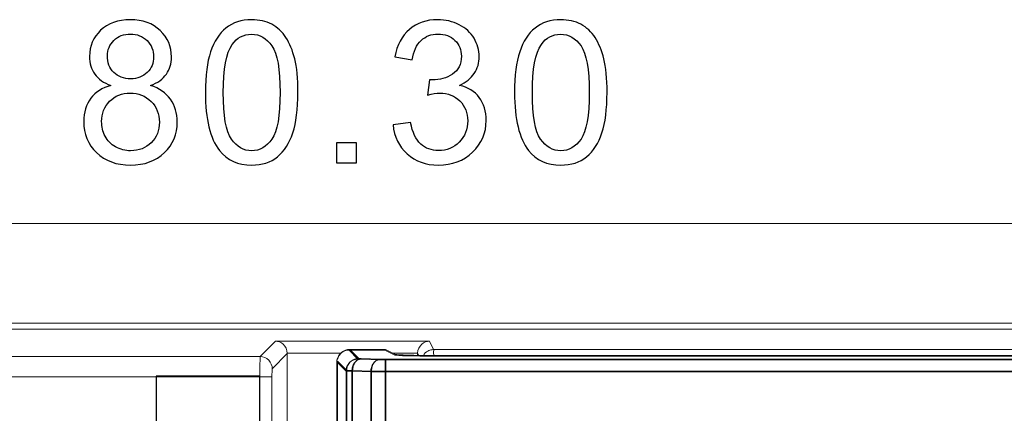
# Model space of a CAD drawing. Header units: millimetres. Extents: x -371 to 373, y -280 to 256.
# Tile 55 of 103: x -295 to -271, y 187 to 197. Entities that reach past the tile are written whole.
import ezdxf

# ---------------------------------------------------------------- set-up
doc = ezdxf.new("R2010")
doc.units = ezdxf.units.MM
doc.header["$MEASUREMENT"] = 0
doc.layers.add('layer 1', color=7, linetype='Continuous')

msp = doc.modelspace()

# ---------------------------------------------------------------- linework, layer by layer
at = {"layer": 'layer 1', "color": 155}
for points, knots in [([(-293.1899, 195.2793), (-293.3701, 195.3451), (-293.5035, 195.4398), (-293.5907, 195.5616), (-293.5907, 195.5616), (-293.6772, 195.6843), (-293.7208, 195.8308), (-293.7208, 196.0012), (-293.7208, 196.0012), (-293.7208, 196.2588), (-293.6286, 196.4745), (-293.4442, 196.6498), (-293.4442, 196.6498), (-293.259, 196.8251), (-293.0137, 196.9132), (-292.7067, 196.9132), (-292.7067, 196.9132), (-292.3988, 196.9132), (-292.1502, 196.8235), (-291.9626, 196.644), (-291.9626, 196.644), (-291.7749, 196.4646), (-291.6811, 196.2465), (-291.6811, 195.9888), (-291.6811, 195.9888), (-291.6811, 195.825), (-291.7239, 195.6818), (-291.8095, 195.5608), (-291.8095, 195.5608), (-291.8951, 195.439), (-292.0251, 195.3451), (-292.2005, 195.2793), (-292.2005, 195.2793), (-291.984, 195.2085), (-291.8202, 195.0949), (-291.7074, 194.9369), (-291.7074, 194.9369), (-291.5946, 194.7796), (-291.5378, 194.592), (-291.5378, 194.373), (-291.5378, 194.373), (-291.5378, 194.0709), (-291.6448, 193.8174), (-291.858, 193.6116), (-291.858, 193.6116), (-292.072, 193.4058), (-292.3527, 193.3029), (-292.7009, 193.3029), (-292.7009, 193.3029), (-293.0491, 193.3029), (-293.3298, 193.4058), (-293.5438, 193.6124), (-293.5438, 193.6124), (-293.757, 193.819), (-293.864, 194.0767), (-293.864, 194.3854), (-293.864, 194.3854), (-293.864, 194.615), (-293.8056, 194.8076), (-293.6887, 194.9624), (-293.6887, 194.9624), (-293.5718, 195.1179), (-293.4055, 195.2233), (-293.1899, 195.2793)], [0, 0, 0, 0, 0.0588235, 0.0588235, 0.0588235, 0.0588235, 0.1176471, 0.1176471, 0.1176471, 0.1176471, 0.1764706, 0.1764706, 0.1764706, 0.1764706, 0.2352941, 0.2352941, 0.2352941, 0.2352941, 0.2941176, 0.2941176, 0.2941176, 0.2941176, 0.3529412, 0.3529412, 0.3529412, 0.3529412, 0.4117647, 0.4117647, 0.4117647, 0.4117647, 0.4705882, 0.4705882, 0.4705882, 0.4705882, 0.5294118, 0.5294118, 0.5294118, 0.5294118, 0.5882353, 0.5882353, 0.5882353, 0.5882353, 0.6470588, 0.6470588, 0.6470588, 0.6470588, 0.7058824, 0.7058824, 0.7058824, 0.7058824, 0.7647059, 0.7647059, 0.7647059, 0.7647059, 0.8235294, 0.8235294, 0.8235294, 0.8235294, 0.8823529, 0.8823529, 0.8823529, 0.8823529, 1, 1, 1, 1]), ([(-290.8379, 195.1072), (-290.8379, 195.5246), (-290.7951, 195.8621), (-290.7095, 196.1172), (-290.7095, 196.1172), (-290.623, 196.3732), (-290.4954, 196.57), (-290.3259, 196.7074), (-290.3259, 196.7074), (-290.1571, 196.8449), (-289.9439, 196.9132), (-289.6871, 196.9132), (-289.6871, 196.9132), (-289.4978, 196.9132), (-289.3315, 196.8753), (-289.1875, 196.7988), (-289.1875, 196.7988), (-289.0443, 196.7222), (-288.9257, 196.6119), (-288.8335, 196.4679), (-288.8335, 196.4679), (-288.7413, 196.3247), (-288.6689, 196.1493), (-288.6162, 195.9427), (-288.6162, 195.9427), (-288.5627, 195.7361), (-288.5364, 195.4571), (-288.5364, 195.1072), (-288.5364, 195.1072), (-288.5364, 194.6924), (-288.5792, 194.3565), (-288.664, 194.1014), (-288.664, 194.1014), (-288.7488, 193.8454), (-288.8763, 193.6487), (-289.0459, 193.5104), (-289.0459, 193.5104), (-289.2147, 193.3721), (-289.4287, 193.3029), (-289.6871, 193.3029), (-289.6871, 193.3029), (-290.0271, 193.3029), (-290.2946, 193.4239), (-290.4889, 193.6668), (-290.4889, 193.6668), (-290.7218, 193.9631), (-290.8379, 194.443), (-290.8379, 195.1072)], [0, 0, 0, 0, 0.0769231, 0.0769231, 0.0769231, 0.0769231, 0.1538462, 0.1538462, 0.1538462, 0.1538462, 0.2307692, 0.2307692, 0.2307692, 0.2307692, 0.3076923, 0.3076923, 0.3076923, 0.3076923, 0.3846154, 0.3846154, 0.3846154, 0.3846154, 0.4615385, 0.4615385, 0.4615385, 0.4615385, 0.5384615, 0.5384615, 0.5384615, 0.5384615, 0.6153846, 0.6153846, 0.6153846, 0.6153846, 0.6923077, 0.6923077, 0.6923077, 0.6923077, 0.7692308, 0.7692308, 0.7692308, 0.7692308, 0.8461538, 0.8461538, 0.8461538, 0.8461538, 1, 1, 1, 1]), ([(-286.1701, 194.3006), (-286.1701, 194.3006), (-285.7355, 194.3598), (-285.7355, 194.3598), (-285.7355, 194.3598), (-285.6852, 194.1129), (-285.6013, 193.9351), (-285.4819, 193.8264), (-285.4819, 193.8264), (-285.3626, 193.7178), (-285.2161, 193.6635), (-285.0424, 193.6635), (-285.0424, 193.6635), (-284.8366, 193.6635), (-284.6629, 193.7343), (-284.523, 193.8758), (-284.523, 193.8758), (-284.383, 194.0174), (-284.3131, 194.1927), (-284.3131, 194.4018), (-284.3131, 194.4018), (-284.3131, 194.601), (-284.3781, 194.7656), (-284.509, 194.8957), (-284.509, 194.8957), (-284.639, 195.0249), (-284.8045, 195.09), (-285.0062, 195.09), (-285.0062, 195.09), (-285.0885, 195.09), (-285.1905, 195.0735), (-285.3132, 195.0414), (-285.3132, 195.0414), (-285.3132, 195.0414), (-285.2646, 195.4217), (-285.2646, 195.4217), (-285.2646, 195.4217), (-285.2358, 195.4184), (-285.2119, 195.4167), (-285.1947, 195.4167), (-285.1947, 195.4167), (-285.0086, 195.4167), (-284.8424, 195.4653), (-284.6934, 195.5616), (-284.6934, 195.5616), (-284.5452, 195.6579), (-284.4711, 195.8061), (-284.4711, 196.0061), (-284.4711, 196.0061), (-284.4711, 196.165), (-284.5254, 196.2967), (-284.6333, 196.4012), (-284.6333, 196.4012), (-284.7411, 196.5057), (-284.8802, 196.5576), (-285.0506, 196.5576), (-285.0506, 196.5576), (-285.2202, 196.5576), (-285.3609, 196.5041), (-285.4737, 196.3971), (-285.4737, 196.3971), (-285.5865, 196.2901), (-285.6589, 196.1296), (-285.691, 195.9156), (-285.691, 195.9156), (-285.691, 195.9156), (-286.1256, 195.9946), (-286.1256, 195.9946), (-286.1256, 195.9946), (-286.0721, 196.286), (-285.9519, 196.5123), (-285.7634, 196.6728), (-285.7634, 196.6728), (-285.5758, 196.8334), (-285.3412, 196.9132), (-285.0613, 196.9132), (-285.0613, 196.9132), (-284.8687, 196.9132), (-284.6909, 196.872), (-284.5287, 196.7889), (-284.5287, 196.7889), (-284.3658, 196.7066), (-284.2415, 196.5938), (-284.1559, 196.4514), (-284.1559, 196.4514), (-284.0694, 196.3082), (-284.0266, 196.1567), (-284.0266, 195.9962), (-284.0266, 195.9962), (-284.0266, 195.8439), (-284.0678, 195.7057), (-284.1493, 195.5805), (-284.1493, 195.5805), (-284.2316, 195.4554), (-284.3534, 195.3558), (-284.5139, 195.2817), (-284.5139, 195.2817), (-284.3049, 195.234), (-284.1427, 195.1336), (-284.0266, 194.9813), (-284.0266, 194.9813), (-283.9114, 194.8298), (-283.8538, 194.6389), (-283.8538, 194.4109), (-283.8538, 194.4109), (-283.8538, 194.1022), (-283.9665, 193.8396), (-284.1913, 193.6248), (-284.1913, 193.6248), (-284.4168, 193.4099), (-284.7016, 193.3029), (-285.0457, 193.3029), (-285.0457, 193.3029), (-285.356, 193.3029), (-285.6136, 193.3959), (-285.8186, 193.5812), (-285.8186, 193.5812), (-286.0244, 193.7664), (-286.1413, 194.0059), (-286.1701, 194.3006)], [0, 0, 0, 0, 0.0322581, 0.0322581, 0.0322581, 0.0322581, 0.0645161, 0.0645161, 0.0645161, 0.0645161, 0.0967742, 0.0967742, 0.0967742, 0.0967742, 0.1290323, 0.1290323, 0.1290323, 0.1290323, 0.1612903, 0.1612903, 0.1612903, 0.1612903, 0.1935484, 0.1935484, 0.1935484, 0.1935484, 0.2258065, 0.2258065, 0.2258065, 0.2258065, 0.2580645, 0.2580645, 0.2580645, 0.2580645, 0.2903226, 0.2903226, 0.2903226, 0.2903226, 0.3225806, 0.3225806, 0.3225806, 0.3225806, 0.3548387, 0.3548387, 0.3548387, 0.3548387, 0.3870968, 0.3870968, 0.3870968, 0.3870968, 0.4193548, 0.4193548, 0.4193548, 0.4193548, 0.4516129, 0.4516129, 0.4516129, 0.4516129, 0.483871, 0.483871, 0.483871, 0.483871, 0.516129, 0.516129, 0.516129, 0.516129, 0.5483871, 0.5483871, 0.5483871, 0.5483871, 0.5806452, 0.5806452, 0.5806452, 0.5806452, 0.6129032, 0.6129032, 0.6129032, 0.6129032, 0.6451613, 0.6451613, 0.6451613, 0.6451613, 0.6774194, 0.6774194, 0.6774194, 0.6774194, 0.7096774, 0.7096774, 0.7096774, 0.7096774, 0.7419355, 0.7419355, 0.7419355, 0.7419355, 0.7741935, 0.7741935, 0.7741935, 0.7741935, 0.8064516, 0.8064516, 0.8064516, 0.8064516, 0.8387097, 0.8387097, 0.8387097, 0.8387097, 0.8709677, 0.8709677, 0.8709677, 0.8709677, 0.9032258, 0.9032258, 0.9032258, 0.9032258, 0.9354839, 0.9354839, 0.9354839, 0.9354839, 1, 1, 1, 1]), ([(-283.1489, 195.1072), (-283.1489, 195.5246), (-283.1061, 195.8621), (-283.0205, 196.1172), (-283.0205, 196.1172), (-282.934, 196.3732), (-282.8064, 196.57), (-282.6369, 196.7074), (-282.6369, 196.7074), (-282.4681, 196.8449), (-282.2549, 196.9132), (-281.9981, 196.9132), (-281.9981, 196.9132), (-281.8088, 196.9132), (-281.6425, 196.8753), (-281.4985, 196.7988), (-281.4985, 196.7988), (-281.3553, 196.7222), (-281.2367, 196.6119), (-281.1445, 196.4679), (-281.1445, 196.4679), (-281.0523, 196.3247), (-280.9799, 196.1493), (-280.9272, 195.9427), (-280.9272, 195.9427), (-280.8737, 195.7361), (-280.8474, 195.4571), (-280.8474, 195.1072), (-280.8474, 195.1072), (-280.8474, 194.6924), (-280.8902, 194.3565), (-280.975, 194.1014), (-280.975, 194.1014), (-281.0598, 193.8454), (-281.1873, 193.6487), (-281.3569, 193.5104), (-281.3569, 193.5104), (-281.5257, 193.3721), (-281.7397, 193.3029), (-281.9981, 193.3029), (-281.9981, 193.3029), (-282.3381, 193.3029), (-282.6056, 193.4239), (-282.7999, 193.6668), (-282.7999, 193.6668), (-283.0328, 193.9631), (-283.1489, 194.443), (-283.1489, 195.1072)], [0, 0, 0, 0, 0.0769231, 0.0769231, 0.0769231, 0.0769231, 0.1538462, 0.1538462, 0.1538462, 0.1538462, 0.2307692, 0.2307692, 0.2307692, 0.2307692, 0.3076923, 0.3076923, 0.3076923, 0.3076923, 0.3846154, 0.3846154, 0.3846154, 0.3846154, 0.4615385, 0.4615385, 0.4615385, 0.4615385, 0.5384615, 0.5384615, 0.5384615, 0.5384615, 0.6153846, 0.6153846, 0.6153846, 0.6153846, 0.6923077, 0.6923077, 0.6923077, 0.6923077, 0.7692308, 0.7692308, 0.7692308, 0.7692308, 0.8461538, 0.8461538, 0.8461538, 0.8461538, 1, 1, 1, 1]), ([(-293.2763, 196.0168), (-293.2763, 195.8489), (-293.2228, 195.7122), (-293.1166, 195.6061), (-293.1166, 195.6061), (-293.0096, 195.4999), (-292.8697, 195.4464), (-292.696, 195.4464), (-292.696, 195.4464), (-292.5272, 195.4464), (-292.3906, 195.4991), (-292.2844, 195.6044), (-292.2844, 195.6044), (-292.1782, 195.7098), (-292.1256, 195.839), (-292.1256, 195.9921), (-292.1256, 195.9921), (-292.1256, 196.1518), (-292.1799, 196.286), (-292.2894, 196.3946), (-292.2894, 196.3946), (-292.398, 196.5033), (-292.5355, 196.5576), (-292.7009, 196.5576), (-292.7009, 196.5576), (-292.868, 196.5576), (-293.0055, 196.5041), (-293.1141, 196.3979), (-293.1141, 196.3979), (-293.222, 196.2917), (-293.2763, 196.165), (-293.2763, 196.0168)], [0, 0, 0, 0, 0.1111111, 0.1111111, 0.1111111, 0.1111111, 0.2222222, 0.2222222, 0.2222222, 0.2222222, 0.3333333, 0.3333333, 0.3333333, 0.3333333, 0.4444444, 0.4444444, 0.4444444, 0.4444444, 0.5555556, 0.5555556, 0.5555556, 0.5555556, 0.6666667, 0.6666667, 0.6666667, 0.6666667, 0.7777778, 0.7777778, 0.7777778, 0.7777778, 1, 1, 1, 1]), ([(-290.3934, 195.1056), (-290.3934, 194.5236), (-290.3259, 194.1368), (-290.1901, 193.9458), (-290.1901, 193.9458), (-290.0542, 193.754), (-289.8863, 193.6585), (-289.6871, 193.6585), (-289.6871, 193.6585), (-289.4879, 193.6585), (-289.32, 193.7548), (-289.1842, 193.9466), (-289.1842, 193.9466), (-289.0484, 194.1392), (-288.9809, 194.5253), (-288.9809, 195.1056), (-288.9809, 195.1056), (-288.9809, 195.6876), (-289.0484, 196.0744), (-289.1842, 196.2654), (-289.1842, 196.2654), (-289.3192, 196.4572), (-289.4888, 196.5527), (-289.6921, 196.5527), (-289.6921, 196.5527), (-289.8913, 196.5527), (-290.051, 196.4679), (-290.1703, 196.2991), (-290.1703, 196.2991), (-290.3193, 196.0843), (-290.3934, 195.6859), (-290.3934, 195.1056)], [0, 0, 0, 0, 0.1111111, 0.1111111, 0.1111111, 0.1111111, 0.2222222, 0.2222222, 0.2222222, 0.2222222, 0.3333333, 0.3333333, 0.3333333, 0.3333333, 0.4444444, 0.4444444, 0.4444444, 0.4444444, 0.5555556, 0.5555556, 0.5555556, 0.5555556, 0.6666667, 0.6666667, 0.6666667, 0.6666667, 0.7777778, 0.7777778, 0.7777778, 0.7777778, 1, 1, 1, 1]), ([(-282.7044, 195.1056), (-282.7044, 194.5236), (-282.6369, 194.1368), (-282.5011, 193.9458), (-282.5011, 193.9458), (-282.3652, 193.754), (-282.1973, 193.6585), (-281.9981, 193.6585), (-281.9981, 193.6585), (-281.7989, 193.6585), (-281.631, 193.7548), (-281.4952, 193.9466), (-281.4952, 193.9466), (-281.3594, 194.1392), (-281.2919, 194.5253), (-281.2919, 195.1056), (-281.2919, 195.1056), (-281.2919, 195.6876), (-281.3594, 196.0744), (-281.4952, 196.2654), (-281.4952, 196.2654), (-281.6302, 196.4572), (-281.7998, 196.5527), (-282.0031, 196.5527), (-282.0031, 196.5527), (-282.2023, 196.5527), (-282.362, 196.4679), (-282.4813, 196.2991), (-282.4813, 196.2991), (-282.6303, 196.0843), (-282.7044, 195.6859), (-282.7044, 195.1056)], [0, 0, 0, 0, 0.1111111, 0.1111111, 0.1111111, 0.1111111, 0.2222222, 0.2222222, 0.2222222, 0.2222222, 0.3333333, 0.3333333, 0.3333333, 0.3333333, 0.4444444, 0.4444444, 0.4444444, 0.4444444, 0.5555556, 0.5555556, 0.5555556, 0.5555556, 0.6666667, 0.6666667, 0.6666667, 0.6666667, 0.7777778, 0.7777778, 0.7777778, 0.7777778, 1, 1, 1, 1]), ([(-293.4195, 194.3821), (-293.4195, 194.2578), (-293.3907, 194.1384), (-293.3331, 194.0224), (-293.3331, 194.0224), (-293.2755, 193.9071), (-293.1882, 193.8174), (-293.0713, 193.754), (-293.0713, 193.754), (-292.9553, 193.6906), (-292.8302, 193.6585), (-292.6976, 193.6585), (-292.6976, 193.6585), (-292.4886, 193.6585), (-292.3173, 193.7252), (-292.1832, 193.8585), (-292.1832, 193.8585), (-292.049, 193.9919), (-291.9823, 194.1615), (-291.9823, 194.3672), (-291.9823, 194.3672), (-291.9823, 194.5763), (-292.0515, 194.7492), (-292.1889, 194.8858), (-292.1889, 194.8858), (-292.3272, 195.0225), (-292.5017, 195.0908), (-292.7116, 195.0908), (-292.7116, 195.0908), (-292.9174, 195.0908), (-293.0861, 195.0233), (-293.2195, 194.8883), (-293.2195, 194.8883), (-293.3528, 194.7533), (-293.4195, 194.5846), (-293.4195, 194.3821)], [0, 0, 0, 0, 0.1, 0.1, 0.1, 0.1, 0.2, 0.2, 0.2, 0.2, 0.3, 0.3, 0.3, 0.3, 0.4, 0.4, 0.4, 0.4, 0.5, 0.5, 0.5, 0.5, 0.6, 0.6, 0.6, 0.6, 0.7, 0.7, 0.7, 0.7, 0.8, 0.8, 0.8, 0.8, 1, 1, 1, 1]), ([(-287.5747, 193.3622), (-287.5747, 193.3622), (-287.5747, 193.8561), (-287.5747, 193.8561), (-287.5747, 193.8561), (-287.5747, 193.8561), (-287.0808, 193.8561), (-287.0808, 193.8561), (-287.0808, 193.8561), (-287.0808, 193.8561), (-287.0808, 193.3622), (-287.0808, 193.3622), (-287.0808, 193.3622), (-287.0808, 193.3622), (-287.5747, 193.3622), (-287.5747, 193.3622)], [0, 0, 0, 0, 0.2, 0.2, 0.2, 0.2, 0.4, 0.4, 0.4, 0.4, 0.6, 0.6, 0.6, 0.6, 1, 1, 1, 1])]:
    msp.add_open_spline(points, degree=3, knots=knots, dxfattribs=at)
at = {"layer": 'layer 1', "color": 155, "lineweight": 9}
msp.add_open_spline([(-327.7082, 191.8557), (-327.7082, 191.8557), (-247.4082, 191.8557), (-247.4082, 191.8557)], degree=3, dxfattribs=at)
at = {"layer": 'layer 1', "lineweight": 9}
for points in [[(-302.6082, 189.3762), (-302.6082, 189.3762), (-247.9082, 189.3762), (-247.9082, 189.3762)], [(-248.0582, 189.2262), (-248.0582, 189.2262), (-327.0582, 189.2262), (-327.0582, 189.2262)], [(-289.4753, 188.5464), (-289.4753, 188.5464), (-289.091, 188.9307), (-289.091, 188.9307)], [(-285.2668, 188.9307), (-285.2668, 188.9307), (-289.091, 188.9307), (-289.091, 188.9307)], [(-285.2668, 188.9307), (-285.2668, 188.9307), (-285.162, 188.7209), (-285.162, 188.7209)], [(-288.8012, 188.6208), (-288.8012, 188.6208), (-289.1755, 188.2466), (-289.1755, 188.2466)], [(-288.8012, 188.6322), (-288.8012, 188.6322), (-287.4678, 188.6322), (-287.4678, 188.6322)], [(-288.8012, 183.0437), (-288.8012, 183.0437), (-288.8012, 188.6208), (-288.8012, 188.6208)], [(-287.247, 188.7255), (-287.3956, 188.7255), (-287.5243, 188.6189), (-287.5487, 188.4755)], [(-286.3569, 188.7255), (-286.3569, 188.7255), (-287.247, 188.7255), (-287.247, 188.7255)], [(-287.247, 188.7255), (-287.247, 188.7255), (-287.0233, 188.5018), (-287.0233, 188.5018)], [(-286.1079, 188.601), (-286.1079, 188.601), (-286.3569, 188.7255), (-286.3569, 188.7255)], [(-286.1703, 188.6322), (-286.1703, 188.6322), (-285.5617, 188.6322), (-285.5617, 188.6322)], [(-286.1079, 188.601), (-286.08, 188.5871), (-285.6412, 188.5762), (-285.1092, 188.5762)], [(-285.5617, 188.6206), (-285.5617, 188.6206), (-285.5617, 188.5792), (-285.5617, 188.5792)], [(-285.5408, 188.5789), (-285.5408, 188.5789), (-285.5617, 188.6206), (-285.5617, 188.6206)], [(-285.3085, 188.6817), (-285.3523, 188.6577), (-285.3911, 188.6208), (-285.4168, 188.5778)], [(-249.5082, 188.7209), (-249.5082, 188.7209), (-285.162, 188.7209), (-285.162, 188.7209)], [(-289.4753, 188.5464), (-289.4753, 188.5464), (-326.3511, 188.5464), (-326.3511, 188.5464)], [(-287.5516, 184.3269), (-287.5516, 184.3269), (-287.5516, 188.4339), (-287.5516, 188.4339)], [(-287.3214, 188.2037), (-287.3214, 188.2037), (-287.5516, 188.4339), (-287.5516, 188.4339)], [(-286.9643, 188.4982), (-286.9643, 188.4982), (-286.4938, 188.4859), (-286.4938, 188.4859)], [(-286.3511, 151.8342), (-286.3511, 151.8342), (-286.3511, 188.4843), (-286.3511, 188.4843)], [(-248.7653, 188.4843), (-248.7653, 188.4843), (-286.3511, 188.4843), (-286.3511, 188.4843)], [(-250.0072, 188.5762), (-250.0072, 188.5762), (-285.1092, 188.5762), (-285.1092, 188.5762)], [(-287.3214, 188.2037), (-287.3214, 188.2037), (-287.3214, 183.2778), (-287.3214, 183.2778)], [(-287.1751, 183.258), (-287.1751, 183.258), (-287.1751, 188.2001), (-287.1751, 188.2001)], [(-286.7046, 188.1878), (-286.7046, 188.1878), (-287.1751, 188.2001), (-287.1751, 188.2001)], [(-286.7046, 188.1878), (-286.7046, 188.1878), (-286.7046, 152.0807), (-286.7046, 152.0807)], [(-286.7046, 188.1878), (-286.7046, 188.1878), (-286.3511, 188.1862), (-286.3511, 188.1862)], [(-286.3511, 188.1862), (-286.3511, 188.1862), (-248.7653, 188.1862), (-248.7653, 188.1862)], [(-326.7046, 188.0467), (-326.7046, 188.0467), (-289.1822, 188.0467), (-289.1822, 188.0467)], [(-289.482, 188.0467), (-289.482, 188.0467), (-289.482, 181.9524), (-289.482, 181.9524)], [(-289.1822, 182.2522), (-289.1822, 182.2522), (-289.1822, 188.0467), (-289.1822, 188.0467)]]:
    msp.add_open_spline(points, degree=3, dxfattribs=at)
for points, knots in [([(-289.091, 188.9307), (-289.0247, 188.9283), (-288.9584, 188.9012), (-288.9068, 188.8557), (-288.9068, 188.8557), (-288.8427, 188.7993), (-288.8015, 188.7146), (-288.8015, 188.6322)], [0, 0, 0, 0, 0.3333333, 0.3333333, 0.3333333, 0.3333333, 1, 1, 1, 1]), ([(-285.5614, 188.6322), (-285.5614, 188.715), (-285.5188, 188.7999), (-285.4539, 188.8561), (-285.4539, 188.8561), (-285.4012, 188.9016), (-285.3339, 188.9283), (-285.2668, 188.9307)], [0, 0, 0, 0, 0.3333333, 0.3333333, 0.3333333, 0.3333333, 1, 1, 1, 1]), ([(-285.162, 188.7209), (-285.174, 188.7209), (-285.1861, 188.72), (-285.198, 188.7184), (-285.198, 188.7184), (-285.2366, 188.7132), (-285.2745, 188.7004), (-285.3085, 188.6817)], [0, 0, 0, 0, 0.3333333, 0.3333333, 0.3333333, 0.3333333, 1, 1, 1, 1]), ([(-285.162, 188.7209), (-285.1591, 188.7064), (-285.1602, 188.6914), (-285.1607, 188.6765), (-285.1607, 188.6765), (-285.1619, 188.6401), (-285.1599, 188.6041), (-285.1596, 188.5679)], [0, 0, 0, 0, 0.3333333, 0.3333333, 0.3333333, 0.3333333, 1, 1, 1, 1]), ([(-289.482, 188.0467), (-289.482, 188.1097), (-289.4818, 188.1726), (-289.4815, 188.2356), (-289.4815, 188.2356), (-289.4812, 188.288), (-289.4809, 188.3404), (-289.4801, 188.3927), (-289.4801, 188.3927), (-289.4797, 188.4132), (-289.4793, 188.4337), (-289.4791, 188.4543), (-289.4791, 188.4543), (-289.4789, 188.4702), (-289.4787, 188.4861), (-289.4779, 188.5018), (-289.4779, 188.5018), (-289.4774, 188.5122), (-289.4765, 188.5225), (-289.4767, 188.5332), (-289.4767, 188.5332), (-289.4767, 188.5377), (-289.4769, 188.5423), (-289.4753, 188.5464)], [0, 0, 0, 0, 0.1428571, 0.1428571, 0.1428571, 0.1428571, 0.2857143, 0.2857143, 0.2857143, 0.2857143, 0.4285714, 0.4285714, 0.4285714, 0.4285714, 0.5714286, 0.5714286, 0.5714286, 0.5714286, 0.7142857, 0.7142857, 0.7142857, 0.7142857, 1, 1, 1, 1]), ([(-289.1755, 188.2466), (-289.1756, 188.3231), (-289.2076, 188.4026), (-289.2634, 188.4585), (-289.2634, 188.4585), (-289.3192, 188.5143), (-289.3988, 188.5463), (-289.4753, 188.5464)], [0, 0, 0, 0, 0.3333333, 0.3333333, 0.3333333, 0.3333333, 1, 1, 1, 1]), ([(-287.0233, 188.5018), (-287.0605, 188.5018), (-287.0981, 188.4946), (-287.133, 188.4808), (-287.133, 188.4808), (-287.1707, 188.4658), (-287.2053, 188.4431), (-287.234, 188.4144), (-287.234, 188.4144), (-287.2627, 188.3857), (-287.2855, 188.3511), (-287.3004, 188.3134), (-287.3004, 188.3134), (-287.3142, 188.2785), (-287.3214, 188.2409), (-287.3214, 188.2037)], [0, 0, 0, 0, 0.2, 0.2, 0.2, 0.2, 0.4, 0.4, 0.4, 0.4, 0.6, 0.6, 0.6, 0.6, 1, 1, 1, 1]), ([(-287.1751, 188.2001), (-287.1746, 188.2367), (-287.1694, 188.2734), (-287.1592, 188.3087), (-287.1592, 188.3087), (-287.1489, 188.3443), (-287.1335, 188.3786), (-287.112, 188.4089), (-287.112, 188.4089), (-287.0931, 188.4356), (-287.0696, 188.4594), (-287.0411, 188.4757), (-287.0411, 188.4757), (-287.0177, 188.4891), (-286.9909, 188.4975), (-286.9643, 188.4982)], [0, 0, 0, 0, 0.2, 0.2, 0.2, 0.2, 0.4, 0.4, 0.4, 0.4, 0.6, 0.6, 0.6, 0.6, 1, 1, 1, 1]), ([(-286.9643, 188.4982), (-286.9724, 188.4984), (-286.9804, 188.4987), (-286.9886, 188.499), (-286.9886, 188.499), (-286.9948, 188.4991), (-287.001, 188.4992), (-287.007, 188.4998), (-287.007, 188.4998), (-287.0108, 188.5002), (-287.0144, 188.5008), (-287.0187, 188.5008), (-287.0187, 188.5008), (-287.0204, 188.5008), (-287.0222, 188.5007), (-287.0233, 188.5018)], [0, 0, 0, 0, 0.2, 0.2, 0.2, 0.2, 0.4, 0.4, 0.4, 0.4, 0.6, 0.6, 0.6, 0.6, 1, 1, 1, 1]), ([(-286.4938, 188.4859), (-286.5204, 188.4852), (-286.5472, 188.4768), (-286.5706, 188.4634), (-286.5706, 188.4634), (-286.5991, 188.4471), (-286.6226, 188.4233), (-286.6415, 188.3966), (-286.6415, 188.3966), (-286.663, 188.3662), (-286.6784, 188.332), (-286.6887, 188.2964), (-286.6887, 188.2964), (-286.6989, 188.2611), (-286.7042, 188.2243), (-286.7046, 188.1878)], [0, 0, 0, 0, 0.2, 0.2, 0.2, 0.2, 0.4, 0.4, 0.4, 0.4, 0.6, 0.6, 0.6, 0.6, 1, 1, 1, 1]), ([(-286.3511, 188.4843), (-286.3642, 188.4843), (-286.3773, 188.4844), (-286.3904, 188.4844), (-286.3904, 188.4844), (-286.4249, 188.4846), (-286.4593, 188.485), (-286.4938, 188.4859)], [0, 0, 0, 0, 0.3333333, 0.3333333, 0.3333333, 0.3333333, 1, 1, 1, 1]), ([(-289.1822, 188.0467), (-289.1822, 188.0716), (-289.1819, 188.0965), (-289.1817, 188.1215), (-289.1817, 188.1215), (-289.1815, 188.143), (-289.1815, 188.1646), (-289.1803, 188.1858), (-289.1803, 188.1858), (-289.1794, 188.2001), (-289.178, 188.2142), (-289.1781, 188.2292), (-289.1781, 188.2292), (-289.1781, 188.2353), (-289.1784, 188.2415), (-289.1755, 188.2466)], [0, 0, 0, 0, 0.2, 0.2, 0.2, 0.2, 0.4, 0.4, 0.4, 0.4, 0.6, 0.6, 0.6, 0.6, 1, 1, 1, 1]), ([(-287.3214, 188.2037), (-287.3178, 188.2024), (-287.3139, 188.2027), (-287.31, 188.2028), (-287.31, 188.2028), (-287.3001, 188.2031), (-287.2906, 188.2023), (-287.281, 188.2019), (-287.281, 188.2019), (-287.2659, 188.2012), (-287.2507, 188.2011), (-287.2355, 188.201), (-287.2355, 188.201), (-287.2153, 188.2008), (-287.1952, 188.2003), (-287.1751, 188.2001)], [0, 0, 0, 0, 0.2, 0.2, 0.2, 0.2, 0.4, 0.4, 0.4, 0.4, 0.6, 0.6, 0.6, 0.6, 1, 1, 1, 1])]:
    msp.add_open_spline(points, degree=3, knots=knots, dxfattribs=at)
at = {"layer": 'layer 1', "color": 251, "lineweight": 9}
for points in [[(-287.2661, 188.708), (-287.4147, 188.708), (-287.5434, 188.6014), (-287.5679, 188.458)], [(-287.2661, 188.708), (-287.2661, 188.708), (-287.0424, 188.4843), (-287.0424, 188.4843)], [(-286.3761, 188.708), (-286.3761, 188.708), (-287.2661, 188.708), (-287.2661, 188.708)], [(-286.127, 188.5835), (-286.127, 188.5835), (-286.3761, 188.708), (-286.3761, 188.708)], [(-286.127, 188.5835), (-286.0992, 188.5696), (-285.6603, 188.5587), (-285.1284, 188.5587)], [(-287.5679, 188.458), (-287.5698, 188.4442), (-287.5708, 188.4303), (-287.5708, 188.4164)], [(-287.5708, 184.3094), (-287.5708, 184.3094), (-287.5708, 188.4164), (-287.5708, 188.4164)], [(-287.3405, 188.1862), (-287.3405, 188.1862), (-287.5708, 188.4164), (-287.5708, 188.4164)], [(-287.0424, 188.4843), (-287.207, 188.4841), (-287.3404, 188.3507), (-287.3405, 188.1862)], [(-286.9834, 188.4807), (-286.9834, 188.4807), (-286.5129, 188.4683), (-286.5129, 188.4683)], [(-286.3702, 151.8166), (-286.3702, 151.8166), (-286.3702, 188.4668), (-286.3702, 188.4668)], [(-248.7844, 188.4668), (-248.7844, 188.4668), (-286.3702, 188.4668), (-286.3702, 188.4668)], [(-250.0263, 188.5587), (-250.0263, 188.5587), (-285.1284, 188.5587), (-285.1284, 188.5587)], [(-287.3405, 188.1862), (-287.3405, 188.1862), (-287.3405, 183.2603), (-287.3405, 183.2603)], [(-287.1943, 183.2405), (-287.1943, 183.2405), (-287.1943, 188.1826), (-287.1943, 188.1826)], [(-286.7238, 188.1702), (-286.7238, 188.1702), (-287.1943, 188.1826), (-287.1943, 188.1826)], [(-286.7238, 188.1702), (-286.7238, 188.1702), (-286.7238, 152.0631), (-286.7238, 152.0631)], [(-286.7238, 188.1702), (-286.7238, 188.1702), (-286.3702, 188.1687), (-286.3702, 188.1687)], [(-286.3702, 188.1687), (-286.3702, 188.1687), (-248.7844, 188.1687), (-248.7844, 188.1687)]]:
    msp.add_open_spline(points, degree=3, dxfattribs=at)
for points, knots in [([(-287.1943, 188.1826), (-287.1938, 188.2192), (-287.1886, 188.2559), (-287.1783, 188.2912), (-287.1783, 188.2912), (-287.168, 188.3268), (-287.1526, 188.361), (-287.1311, 188.3914), (-287.1311, 188.3914), (-287.1123, 188.4181), (-287.0887, 188.4419), (-287.0602, 188.4582), (-287.0602, 188.4582), (-287.0368, 188.4716), (-287.0101, 188.48), (-286.9834, 188.4807)], [0, 0, 0, 0, 0.2, 0.2, 0.2, 0.2, 0.4, 0.4, 0.4, 0.4, 0.6, 0.6, 0.6, 0.6, 1, 1, 1, 1]), ([(-286.9834, 188.4807), (-286.9915, 188.4809), (-286.9996, 188.4811), (-287.0077, 188.4814), (-287.0077, 188.4814), (-287.0139, 188.4817), (-287.02, 188.4819), (-287.0261, 188.4823), (-287.0261, 188.4823), (-287.0283, 188.4825), (-287.0306, 188.4826), (-287.0328, 188.4828), (-287.0328, 188.4828), (-287.0345, 188.4829), (-287.0362, 188.483), (-287.0378, 188.4833), (-287.0378, 188.4833), (-287.0389, 188.4834), (-287.0399, 188.4836), (-287.041, 188.4838), (-287.041, 188.4838), (-287.0415, 188.4838), (-287.0421, 188.4839), (-287.0424, 188.4843)], [0, 0, 0, 0, 0.1428571, 0.1428571, 0.1428571, 0.1428571, 0.2857143, 0.2857143, 0.2857143, 0.2857143, 0.4285714, 0.4285714, 0.4285714, 0.4285714, 0.5714286, 0.5714286, 0.5714286, 0.5714286, 0.7142857, 0.7142857, 0.7142857, 0.7142857, 1, 1, 1, 1]), ([(-286.5129, 188.4683), (-286.5396, 188.4676), (-286.5663, 188.4593), (-286.5897, 188.4458), (-286.5897, 188.4458), (-286.6182, 188.4295), (-286.6418, 188.4058), (-286.6607, 188.3791), (-286.6607, 188.3791), (-286.6821, 188.3487), (-286.6975, 188.3145), (-286.7079, 188.2789), (-286.7079, 188.2789), (-286.7181, 188.2435), (-286.7233, 188.2068), (-286.7238, 188.1702)], [0, 0, 0, 0, 0.2, 0.2, 0.2, 0.2, 0.4, 0.4, 0.4, 0.4, 0.6, 0.6, 0.6, 0.6, 1, 1, 1, 1]), ([(-286.3702, 188.4668), (-286.3833, 188.4668), (-286.3965, 188.4668), (-286.4096, 188.4669), (-286.4096, 188.4669), (-286.444, 188.4671), (-286.4785, 188.4674), (-286.5129, 188.4683)], [0, 0, 0, 0, 0.3333333, 0.3333333, 0.3333333, 0.3333333, 1, 1, 1, 1]), ([(-287.3405, 188.1862), (-287.3394, 188.1858), (-287.3382, 188.1857), (-287.337, 188.1857), (-287.337, 188.1857), (-287.3344, 188.1856), (-287.3317, 188.1854), (-287.3291, 188.1853), (-287.3291, 188.1853), (-287.325, 188.185), (-287.3209, 188.1849), (-287.3167, 188.1848), (-287.3167, 188.1848), (-287.3112, 188.1847), (-287.3057, 188.1845), (-287.3001, 188.1844), (-287.3001, 188.1844), (-287.2849, 188.184), (-287.2698, 188.1837), (-287.2546, 188.1835), (-287.2546, 188.1835), (-287.2345, 188.1831), (-287.2144, 188.1828), (-287.1943, 188.1826)], [0, 0, 0, 0, 0.1428571, 0.1428571, 0.1428571, 0.1428571, 0.2857143, 0.2857143, 0.2857143, 0.2857143, 0.4285714, 0.4285714, 0.4285714, 0.4285714, 0.5714286, 0.5714286, 0.5714286, 0.5714286, 0.7142857, 0.7142857, 0.7142857, 0.7142857, 1, 1, 1, 1])]:
    msp.add_open_spline(points, degree=3, knots=knots, dxfattribs=at)
at = {"layer": 'layer 1', "color": 252}
msp.add_open_spline([(-289.482, 181.8188), (-289.482, 181.8188), (-292.0592, 181.8188), (-292.0592, 181.8188), (-292.0592, 181.8188), (-292.0592, 181.8188), (-292.0592, 188.0627), (-292.0592, 188.0627), (-292.0592, 188.0627), (-292.0592, 188.0627), (-289.482, 188.0627), (-289.482, 188.0627), (-289.482, 188.0627), (-289.482, 188.0627), (-289.482, 181.8188), (-289.482, 181.8188)], degree=3, knots=[0, 0, 0, 0, 0.2, 0.2, 0.2, 0.2, 0.4, 0.4, 0.4, 0.4, 0.6, 0.6, 0.6, 0.6, 1, 1, 1, 1], dxfattribs=at)

doc.saveas('drawing.dxf')
